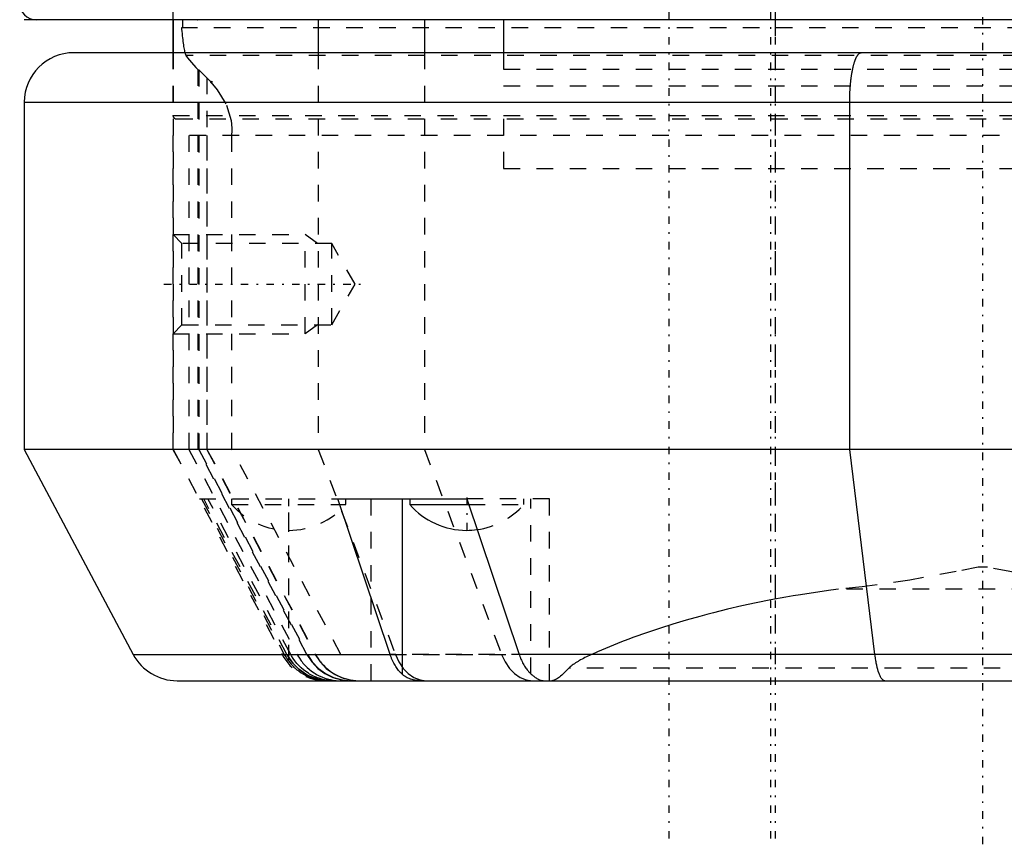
# Model space of a CAD drawing. Extents: x -545 to 345, y -109 to 109.
# Tile 4 of 18: x -158 to -99, y -109 to -59. Entities that reach past the tile are written whole.
import ezdxf

# ---------------------------------------------------------------- set-up
doc = ezdxf.new("R2010")
doc.units = 0
doc.linetypes.add('CENTER', pattern=[1.5, 0.45, -0.5, 0.05, -0.5])
doc.linetypes.add('DASHED', pattern=[2, 1, -1])
for name, color, linetype in [('AM_0', 7, 'CONTINUOUS'), ('AM_3', 7, 'DASHED'), ('AM_7', 7, 'CENTER')]:
    doc.layers.add(name, color=color, linetype=linetype)

msp = doc.modelspace()

# ---------------------------------------------------------------- linework, layer by layer
at = {"layer": 'AM_0', "color": 7, "linetype": 'CONTINUOUS'}
for p, q in [((-89.992, -59), (-158, -59)), ((-149, -59), (-149, -61)), ((-148.998, -59), (-148.998, -61)), ((-140.211, -59), (-140.211, -61)), ((-133.783, -59), (-133.783, -61)), ((-129, -59), (-129, -61)), ((-89.985, -61), (-155, -61)), ((-158, -64), (-158, -85)), ((-158, -64), (-97.697, -64)), ((-108.06, -85), (-108.06, -64)), ((-158, -85), (-151.402, -97.408)), ((-97.697, -85), (-158, -85)), ((-106.531, -97.408), (-108.06, -85)), ((-139.027, -88), (-131.222, -88)), ((-135.867, -97.408), (-139.027, -88)), ((-135.116, -98.62), (-135.116, -88)), ((-134.68, -88), (-134.68, -88.343)), ((-131.222, -88), (-128.059, -97.408)), ((-134.68, -88.343), (-131.107, -88.343)), ((-151.402, -97.408), (-135.867, -97.408)), ((-95.549, -97.408), (-128.059, -97.408)), ((-148.753, -99), (30.753, -99)), ((-134.039, -99), (-126.578, -99))]:
    msp.add_line(p, q, dxfattribs=at)
for points in [[(-108.06, -64, 0), (-108.059, -63.978, 0), (-108.059, -63.934, 0), (-108.059, -63.89, 0), (-108.059, -63.869, 0), (-108.059, -63.847, 0), (-108.058, -63.803, 0), (-108.057, -63.759, 0), (-108.056, -63.716, 0), (-108.055, -63.672, 0), (-108.054, -63.629, 0), (-108.053, -63.607, 0), (-108.053, -63.586, 0), (-108.051, -63.542, 0), (-108.05, -63.499, 0), (-108.048, -63.456, 0), (-108.046, -63.413, 0), (-108.044, -63.371, 0), (-108.043, -63.349, 0), (-108.042, -63.328, 0), (-108.039, -63.286, 0), (-108.037, -63.243, 0), (-108.035, -63.222, 0), (-108.034, -63.201, 0), (-108.031, -63.159, 0), (-108.028, -63.117, 0), (-108.027, -63.096, 0), (-108.025, -63.076, 0), (-108.022, -63.034, 0), (-108.019, -62.993, 0), (-108.015, -62.952, 0), (-108.012, -62.911, 0), (-108.008, -62.87, 0), (-108.006, -62.85, 0), (-108.004, -62.83, 0), (-108, -62.789, 0), (-107.996, -62.749, 0), (-107.991, -62.71, 0), (-107.987, -62.67, 0), (-107.982, -62.631, 0), (-107.98, -62.612, 0), (-107.977, -62.593, 0), (-107.973, -62.554, 0), (-107.968, -62.516, 0), (-107.962, -62.478, 0), (-107.957, -62.441, 0), (-107.952, -62.404, 0), (-107.949, -62.386, 0), (-107.946, -62.367, 0), (-107.941, -62.331, 0), (-107.935, -62.295, 0), (-107.929, -62.259, 0), (-107.923, -62.224, 0), (-107.917, -62.189, 0), (-107.914, -62.171, 0), (-107.911, -62.154, 0), (-107.904, -62.12, 0), (-107.898, -62.086, 0), (-107.891, -62.053, 0), (-107.885, -62.02, 0), (-107.878, -61.987, 0), (-107.875, -61.971, 0), (-107.871, -61.955, 0), (-107.864, -61.923, 0), (-107.857, -61.892, 0), (-107.853, -61.876, 0), (-107.85, -61.861, 0), (-107.842, -61.83, 0), (-107.835, -61.8, 0), (-107.831, -61.786, 0), (-107.827, -61.771, 0), (-107.82, -61.742, 0), (-107.812, -61.714, 0), (-107.804, -61.686, 0), (-107.796, -61.658, 0), (-107.788, -61.631, 0), (-107.784, -61.618, 0), (-107.78, -61.605, 0), (-107.772, -61.579, 0), (-107.764, -61.553, 0), (-107.755, -61.528, 0), (-107.747, -61.504, 0), (-107.739, -61.48, 0), (-107.734, -61.468, 0), (-107.73, -61.457, 0), (-107.721, -61.434, 0), (-107.713, -61.412, 0), (-107.704, -61.39, 0), (-107.695, -61.369, 0), (-107.686, -61.348, 0), (-107.682, -61.338, 0), (-107.677, -61.328, 0), (-107.668, -61.308, 0), (-107.659, -61.289, 0), (-107.65, -61.271, 0), (-107.64, -61.253, 0), (-107.631, -61.236, 0), (-107.626, -61.227, 0), (-107.622, -61.219, 0), (-107.612, -61.203, 0), (-107.603, -61.188, 0), (-107.593, -61.173, 0), (-107.583, -61.158, 0), (-107.574, -61.145, 0), (-107.569, -61.138, 0), (-107.564, -61.132, 0), (-107.554, -61.119, 0), (-107.545, -61.107, 0), (-107.54, -61.102, 0), (-107.535, -61.096, 0), (-107.525, -61.086, 0), (-107.515, -61.076, 0), (-107.51, -61.071, 0), (-107.505, -61.066, 0), (-107.496, -61.057, 0), (-107.486, -61.049, 0), (-107.476, -61.042, 0), (-107.466, -61.035, 0), (-107.456, -61.029, 0), (-107.451, -61.026, 0), (-107.446, -61.023, 0), (-107.436, -61.018, 0), (-107.426, -61.013, 0), (-107.416, -61.01, 0), (-107.405, -61.006, 0), (-107.395, -61.004, 0), (-107.39, -61.003, 0), (-107.385, -61.002, 0), (-107.375, -61.001, 0), (-107.365, -61, 0), (-107.36, -61, 0)], [(-135.116, -98.62, 0), (-135.142, -98.597, 0), (-135.195, -98.547, 0), (-135.247, -98.494, 0), (-135.272, -98.466, 0), (-135.297, -98.438, 0), (-135.346, -98.381, 0), (-135.394, -98.321, 0), (-135.44, -98.259, 0), (-135.484, -98.197, 0), (-135.526, -98.134, 0), (-135.546, -98.102, 0), (-135.566, -98.069, 0), (-135.605, -98.001, 0), (-135.644, -97.93, 0), (-135.683, -97.855, 0), (-135.72, -97.778, 0), (-135.755, -97.699, 0), (-135.773, -97.658, 0), (-135.789, -97.618, 0), (-135.822, -97.535, 0), (-135.852, -97.451, 0), (-135.867, -97.408, 0)], [(-128.059, -97.408, 0), (-128.045, -97.449, 0), (-128.015, -97.53, 0), (-127.984, -97.609, 0), (-127.968, -97.649, 0), (-127.952, -97.688, 0), (-127.918, -97.765, 0), (-127.882, -97.839, 0), (-127.846, -97.911, 0), (-127.808, -97.981, 0), (-127.77, -98.047, 0), (-127.751, -98.079, 0), (-127.732, -98.11, 0), (-127.693, -98.171, 0), (-127.651, -98.231, 0), (-127.608, -98.291, 0), (-127.563, -98.349, 0), (-127.517, -98.406, 0), (-127.493, -98.433, 0), (-127.469, -98.46, 0), (-127.42, -98.513, 0), (-127.37, -98.563, 0), (-127.344, -98.586, 0)], [(-105.929, -99, 0), (-105.949, -98.999, 0), (-105.99, -98.988, 0), (-106.03, -98.966, 0), (-106.051, -98.951, 0), (-106.071, -98.934, 0), (-106.11, -98.891, 0), (-106.149, -98.838, 0), (-106.188, -98.774, 0), (-106.225, -98.701, 0), (-106.261, -98.617, 0), (-106.279, -98.572, 0), (-106.297, -98.525, 0), (-106.33, -98.423, 0), (-106.363, -98.312, 0), (-106.394, -98.193, 0), (-106.423, -98.066, 0), (-106.451, -97.931, 0), (-106.464, -97.861, 0), (-106.476, -97.79, 0), (-106.5, -97.642, 0), (-106.521, -97.488, 0), (-106.531, -97.408, 0)], [(-134.039, -99, 0), (-134.074, -99, 0), (-134.144, -98.997, 0), (-134.213, -98.993, 0), (-134.246, -98.989, 0), (-134.28, -98.986, 0), (-134.346, -98.976, 0), (-134.412, -98.964, 0), (-134.476, -98.95, 0), (-134.539, -98.934, 0), (-134.6, -98.915, 0), (-134.631, -98.905, 0), (-134.661, -98.894, 0), (-134.72, -98.87, 0), (-134.778, -98.844, 0), (-134.834, -98.816, 0), (-134.889, -98.785, 0), (-134.942, -98.752, 0), (-134.968, -98.735, 0), (-134.994, -98.717, 0), (-135.044, -98.68, 0), (-135.092, -98.641, 0), (-135.116, -98.62, 0)], [(-127.344, -98.586, 0), (-127.32, -98.609, 0), (-127.272, -98.651, 0), (-127.224, -98.692, 0), (-127.2, -98.711, 0), (-127.176, -98.73, 0), (-127.129, -98.766, 0), (-127.082, -98.799, 0), (-127.036, -98.83, 0), (-126.991, -98.858, 0), (-126.946, -98.884, 0), (-126.925, -98.896, 0), (-126.903, -98.907, 0), (-126.86, -98.927, 0), (-126.819, -98.946, 0), (-126.778, -98.961, 0), (-126.739, -98.974, 0), (-126.701, -98.984, 0), (-126.682, -98.988, 0), (-126.664, -98.992, 0), (-126.628, -98.997, 0), (-126.594, -99, 0), (-126.578, -99, 0)]]:
    msp.add_polyline3d(points, dxfattribs=at)
for centre, radius, start, end in [((-155, -64), 3, 90, 180), ((-131.228, -85.303), 4.6, 221.36621, 269.9713), ((-131.232, -85.303), 4.6, 270.0287, 277.93468), ((-148.753, -96), 3, 208, 270)]:
    msp.add_arc(centre, radius, start, end, dxfattribs=at)
at = {"layer": 'AM_3', "color": 6, "linetype": 'DASHED'}
for p, q in [((-148.998, -41.454), (-148.998, -59)), ((-149, -58), (-149, -59)), ((-51.519, -59.5), (-148.481, -59.5)), ((-112.57, -59), (-112.57, -99)), ((-149, -61), (-149, -64.8)), ((-148.998, -61), (-148.998, -85)), ((-51.779, -61.163), (-148.221, -61.163)), ((-140.211, -61), (-140.211, -85)), ((-133.783, -61), (-133.783, -85)), ((-129, -61), (-129, -62)), ((-129, -61), (-129, -63)), ((-147.475, -85), (-147.475, -62.033)), ((-147.475, -62.033), (-147.44, -62.033)), ((-147.44, -62.033), (-147.44, -85)), ((-147.44, -62.033), (-146.961, -62.512)), ((-146.961, -62.512), (-146.961, -85)), ((-129, -62), (-71, -62)), ((-146.756, -62.725), (-146.71, -62.803)), ((-146.602, -62.767), (-146.756, -62.725)), ((-146.712, -62.772), (-146.602, -62.767)), ((-146.71, -62.803), (-146.712, -62.772)), ((-146.71, -62.803), (-146.602, -62.767)), ((-129, -63), (-71, -63)), ((-149, -64.8), (-51, -64.8)), ((-148.8, -65), (-51.2, -65)), ((-129, -65), (-129, -68)), ((-149, -66), (-149, -85)), ((-51, -66), (-149, -66)), ((-148.035, -66), (-148.035, -85)), ((-146.945, -66), (-146.945, -85)), ((-145.439, -85), (-145.439, -65.562)), ((-129, -68), (-71, -68)), ((-129, -68), (-100, -68)), ((-148.457, -72.541), (-148.998, -72)), ((-148.998, -72), (-140.998, -72)), ((-140.998, -78), (-140.998, -72)), ((-140.248, -72.541), (-140.998, -72)), ((-139.398, -72.541), (-148.457, -72.541)), ((-148.457, -77.459), (-148.457, -72.541)), ((-137.979, -75), (-139.398, -72.541)), ((-139.398, -77.459), (-139.398, -72.541)), ((-139.398, -77.459), (-137.979, -75)), ((-148.998, -78), (-148.457, -77.459)), ((-148.998, -78), (-140.998, -78)), ((-148.457, -77.459), (-139.398, -77.459)), ((-140.248, -77.459), (-140.998, -78)), ((-149, -85), (-147.405, -88)), ((-148.998, -85), (-142.4, -97.408)), ((-148.035, -85), (-141.484, -97.408)), ((-140.903, -97.408), (-147.475, -85)), ((-147.44, -85), (-140.868, -97.408)), ((-146.961, -85), (-140.388, -97.408)), ((-146.945, -85), (-140.372, -97.408)), ((-138.841, -97.408), (-145.439, -85)), ((-140.211, -85), (-135.546, -97.408)), ((-133.783, -85), (-129.118, -97.408)), ((-60.493, -85), (-108.06, -85)), ((-147.405, -88), (-139.027, -88)), ((-147.269, -88), (-142.264, -97.408)), ((-142.107, -97.408), (-147.14, -88)), ((-141.875, -97.408), (-146.884, -88)), ((-145.45, -88), (-145.45, -88.343)), ((-142, -97.821), (-142, -88)), ((-138.55, -88.343), (-138.55, -88)), ((-137, -99), (-137, -88)), ((-126.23, -88), (-131.222, -88)), ((-127.78, -88.343), (-127.78, -88)), ((-127.344, -98.586), (-127.344, -88)), ((-126.23, -99), (-126.23, -88)), ((-145.45, -88.343), (-138.55, -88.343)), ((-131.107, -88.343), (-127.78, -88.343)), ((-99.713, -92.13), (-100.287, -92.13)), ((-91.258, -93.47), (-108.742, -93.47)), ((-135.867, -97.408), (-128.059, -97.408)), ((-95.52, -97.408), (-135.867, -97.408)), ((-74.952, -98.24), (-125.048, -98.24))]:
    msp.add_line(p, q, dxfattribs=at)
for points in [[(-158.274, -58), (-158.255, -58.195), (-158.198, -58.383), (-158.107, -58.556), (-157.984, -58.707), (-157.835, -58.831), (-157.664, -58.924), (-157.479, -58.981), (-157.286, -59)], [(-140.903, -97.408), (-140.608, -97.861), (-140.238, -98.253), (-139.803, -98.572), (-139.319, -98.807), (-138.8, -98.951), (-138.264, -99)], [(-140.868, -97.408), (-140.573, -97.861), (-140.203, -98.253), (-139.768, -98.572), (-139.284, -98.807), (-138.765, -98.951), (-138.229, -99)], [(-140.388, -97.408), (-140.094, -97.861), (-139.723, -98.253), (-139.289, -98.572), (-138.804, -98.807), (-138.286, -98.951), (-137.75, -99)], [(-135.546, -97.408), (-135.337, -97.861), (-135.074, -98.253), (-134.765, -98.572), (-134.421, -98.807), (-134.053, -98.951), (-133.673, -99)], [(-129.118, -97.408), (-128.909, -97.861), (-128.646, -98.253), (-128.337, -98.572), (-127.994, -98.807), (-127.625, -98.951), (-127.245, -99)]]:
    msp.add_lwpolyline(points, dxfattribs=at)
for points in [[(-149.982, -59, 0), (-149.975, -59, 0)], [(-148.481, -59.5, 0), (-148.475, -59.571, 0), (-148.463, -59.709, 0), (-148.451, -59.842, 0), (-148.444, -59.906, 0), (-148.438, -59.969, 0), (-148.425, -60.091, 0), (-148.411, -60.208, 0), (-148.398, -60.318, 0), (-148.384, -60.423, 0), (-148.369, -60.523, 0), (-148.362, -60.57, 0), (-148.355, -60.616, 0), (-148.34, -60.703, 0), (-148.325, -60.784, 0), (-148.309, -60.86, 0), (-148.294, -60.929, 0), (-148.278, -60.991, 0), (-148.27, -61.021, 0), (-148.262, -61.048, 0), (-148.246, -61.099, 0), (-148.229, -61.143, 0), (-148.221, -61.163, 0)], [(-148.418, -58.993, 0), (-148.418, -59.004, 0), (-148.418, -59.015, 0), (-148.418, -59.026, 0), (-148.418, -59.038, 0), (-148.418, -59.049, 0), (-148.418, -59.055, 0), (-148.418, -59.06, 0), (-148.418, -59.072, 0), (-148.419, -59.083, 0), (-148.419, -59.095, 0), (-148.419, -59.106, 0), (-148.419, -59.117, 0), (-148.419, -59.123, 0), (-148.419, -59.129, 0), (-148.419, -59.14, 0), (-148.419, -59.151, 0), (-148.42, -59.157, 0), (-148.42, -59.163, 0), (-148.42, -59.174, 0), (-148.42, -59.185, 0), (-148.42, -59.19, 0), (-148.42, -59.196, 0), (-148.421, -59.206, 0), (-148.421, -59.217, 0), (-148.421, -59.228, 0), (-148.421, -59.238, 0), (-148.422, -59.248, 0), (-148.422, -59.253, 0), (-148.422, -59.258, 0), (-148.422, -59.268, 0), (-148.423, -59.278, 0), (-148.423, -59.288, 0), (-148.423, -59.297, 0), (-148.424, -59.306, 0), (-148.424, -59.311, 0), (-148.424, -59.315, 0), (-148.425, -59.324, 0), (-148.425, -59.333, 0), (-148.425, -59.341, 0), (-148.426, -59.349, 0), (-148.426, -59.357, 0), (-148.426, -59.361, 0), (-148.427, -59.365, 0), (-148.427, -59.372, 0), (-148.428, -59.38, 0), (-148.428, -59.387, 0), (-148.428, -59.394, 0), (-148.429, -59.401, 0), (-148.429, -59.405, 0), (-148.429, -59.408, 0), (-148.43, -59.415, 0), (-148.431, -59.421, 0), (-148.431, -59.427, 0), (-148.432, -59.433, 0), (-148.432, -59.439, 0), (-148.432, -59.442, 0), (-148.433, -59.444, 0), (-148.433, -59.45, 0), (-148.434, -59.455, 0), (-148.434, -59.457, 0), (-148.434, -59.46, 0), (-148.435, -59.464, 0), (-148.436, -59.468, 0), (-148.436, -59.47, 0), (-148.436, -59.472, 0), (-148.437, -59.476, 0), (-148.437, -59.479, 0), (-148.438, -59.483, 0), (-148.439, -59.486, 0), (-148.439, -59.488, 0), (-148.439, -59.489, 0), (-148.44, -59.491, 0), (-148.44, -59.493, 0), (-148.441, -59.495, 0), (-148.442, -59.496, 0), (-148.442, -59.497, 0), (-148.443, -59.498, 0), (-148.443, -59.499, 0), (-148.443, -59.499, 0), (-148.444, -59.5, 0), (-148.444, -59.5, 0), (-148.445, -59.5, 0)], [(-147.51, -59, 0), (-147.502, -59, 0)], [(-148.221, -61.163, 0), (-148.114, -61.308, 0), (-147.879, -61.598, 0), (-147.617, -61.888, 0), (-147.475, -62.033, 0)], [(-146.961, -62.512, 0), (-146.926, -62.548, 0), (-146.857, -62.619, 0), (-146.789, -62.689, 0), (-146.756, -62.725, 0)], [(-146.712, -62.772, 0), (-146.323, -63.237, 0), (-145.757, -64.166, 0), (-145.474, -65.097, 0), (-145.439, -65.562, 0)], [(-145.439, -65.562, 0), (-145.44, -65.635, 0), (-145.447, -65.781, 0), (-145.46, -65.927, 0), (-145.47, -66, 0)], [(-100.287, -92.13, 0), (-101.627, -92.398, 0), (-104.418, -92.906, 0), (-107.296, -93.317, 0), (-108.742, -93.47, 0)], [(-91.258, -93.47, 0), (-92.704, -93.317, 0), (-95.582, -92.906, 0), (-98.373, -92.398, 0), (-99.713, -92.13, 0)], [(-108.742, -93.47, 0), (-109.203, -93.529, 0), (-110.121, -93.657, 0), (-111.031, -93.797, 0), (-111.483, -93.871, 0), (-111.932, -93.949, 0), (-112.825, -94.113, 0), (-113.708, -94.288, 0), (-114.58, -94.475, 0), (-115.442, -94.674, 0), (-116.292, -94.884, 0), (-116.712, -94.993, 0), (-117.13, -95.105, 0), (-117.954, -95.337, 0), (-118.765, -95.58, 0), (-119.562, -95.833, 0), (-120.345, -96.097, 0), (-121.111, -96.371, 0), (-121.489, -96.512, 0), (-121.862, -96.655, 0), (-122.597, -96.949, 0), (-123.314, -97.253, 0), (-123.666, -97.408, 0)], [(-142.264, -97.408, 0), (-142.226, -97.479, 0), (-142.141, -97.619, 0), (-142.049, -97.755, 0), (-142, -97.821, 0)], [(-142, -97.591, 0), (-142.019, -97.561, 0), (-142.055, -97.5, 0), (-142.09, -97.439, 0), (-142.107, -97.408, 0)], [(-142, -97.591, 0), (-141.953, -97.664, 0), (-141.853, -97.804, 0), (-141.746, -97.938, 0), (-141.689, -98.003, 0), (-141.631, -98.066, 0), (-141.509, -98.188, 0), (-141.381, -98.302, 0), (-141.247, -98.408, 0), (-141.108, -98.507, 0), (-140.965, -98.597, 0), (-140.892, -98.638, 0), (-140.818, -98.678, 0), (-140.668, -98.75, 0), (-140.515, -98.813, 0), (-140.36, -98.867, 0), (-140.204, -98.912, 0), (-140.049, -98.947, 0), (-139.972, -98.962, 0), (-139.895, -98.973, 0), (-139.742, -98.991, 0), (-139.591, -98.999, 0), (-139.516, -99, 0)], [(-139.516, -99, 0), (-139.591, -98.999, 0), (-139.743, -98.99, 0), (-139.896, -98.973, 0), (-139.974, -98.961, 0), (-140.051, -98.947, 0), (-140.206, -98.912, 0), (-140.361, -98.867, 0), (-140.517, -98.813, 0), (-140.67, -98.749, 0), (-140.82, -98.677, 0), (-140.894, -98.637, 0), (-140.967, -98.596, 0), (-141.11, -98.506, 0), (-141.248, -98.408, 0), (-141.382, -98.301, 0), (-141.51, -98.187, 0), (-141.632, -98.066, 0), (-141.69, -98.002, 0), (-141.746, -97.938, 0), (-141.853, -97.804, 0), (-141.953, -97.664, 0), (-142, -97.591, 0)], [(-139.264, -99, 0), (-139.343, -98.999, 0), (-139.504, -98.99, 0), (-139.666, -98.971, 0), (-139.748, -98.958, 0), (-139.831, -98.943, 0), (-139.996, -98.904, 0), (-140.162, -98.855, 0), (-140.26, -98.821, 0), (-140.287, -98.811, 0), (-140.315, -98.8, 0), (-140.329, -98.795, 0), (-140.343, -98.789, 0), (-140.37, -98.778, 0), (-140.398, -98.767, 0), (-140.493, -98.724, 0), (-140.653, -98.643, 0), (-140.732, -98.598, 0), (-140.81, -98.551, 0), (-140.962, -98.45, 0), (-141.109, -98.338, 0), (-141.25, -98.217, 0), (-141.383, -98.087, 0), (-141.508, -97.949, 0), (-141.567, -97.877, 0), (-141.624, -97.803, 0), (-141.731, -97.65, 0), (-141.829, -97.491, 0), (-141.875, -97.408, 0)], [(-141.484, -97.408, 0), (-141.441, -97.488, 0), (-141.347, -97.642, 0), (-141.245, -97.789, 0), (-141.191, -97.861, 0), (-141.134, -97.931, 0), (-141.015, -98.065, 0), (-140.888, -98.192, 0), (-140.753, -98.311, 0), (-140.612, -98.422, 0), (-140.464, -98.524, 0), (-140.388, -98.572, 0), (-140.311, -98.617, 0), (-140.152, -98.7, 0), (-139.989, -98.774, 0), (-139.821, -98.838, 0), (-139.65, -98.891, 0), (-139.476, -98.934, 0), (-139.389, -98.951, 0), (-139.301, -98.966, 0), (-139.123, -98.988, 0), (-138.944, -98.999, 0), (-138.855, -99, 0)], [(-140.372, -97.408, 0), (-140.329, -97.487, 0), (-140.235, -97.641, 0), (-140.132, -97.789, 0), (-140.077, -97.861, 0), (-140.021, -97.931, 0), (-139.901, -98.065, 0), (-139.773, -98.192, 0), (-139.638, -98.311, 0), (-139.497, -98.422, 0), (-139.349, -98.524, 0), (-139.272, -98.572, 0), (-139.195, -98.617, 0), (-139.035, -98.7, 0), (-138.871, -98.774, 0), (-138.703, -98.838, 0), (-138.532, -98.891, 0), (-138.357, -98.934, 0), (-138.269, -98.951, 0), (-138.18, -98.966, 0), (-138.002, -98.988, 0), (-137.823, -98.999, 0), (-137.733, -99, 0)], [(-123.666, -97.408, 0), (-123.714, -97.43, 0), (-123.808, -97.473, 0), (-123.9, -97.516, 0), (-123.945, -97.538, 0), (-123.99, -97.56, 0), (-124.079, -97.604, 0), (-124.166, -97.649, 0), (-124.252, -97.694, 0), (-124.335, -97.739, 0), (-124.415, -97.784, 0), (-124.455, -97.807, 0), (-124.494, -97.83, 0), (-124.57, -97.876, 0), (-124.643, -97.923, 0), (-124.713, -97.97, 0), (-124.781, -98.017, 0), (-124.845, -98.064, 0), (-124.876, -98.088, 0), (-124.906, -98.112, 0), (-124.965, -98.161, 0), (-125.021, -98.213, 0), (-125.048, -98.24, 0)], [(-142, -97.821, 0), (-141.951, -97.883, 0), (-141.847, -98.005, 0), (-141.737, -98.121, 0), (-141.68, -98.176, 0), (-141.621, -98.23, 0), (-141.5, -98.334, 0), (-141.373, -98.43, 0), (-141.243, -98.519, 0), (-141.108, -98.601, 0), (-140.969, -98.676, 0), (-140.899, -98.71, 0), (-140.828, -98.742, 0), (-140.684, -98.801, 0), (-140.54, -98.852, 0), (-140.395, -98.895, 0), (-140.25, -98.93, 0), (-140.104, -98.958, 0), (-140.032, -98.969, 0), (-139.959, -98.979, 0), (-139.814, -98.992, 0), (-139.67, -98.999, 0), (-139.598, -99, 0)], [(-125.048, -98.24, 0), (-125.092, -98.285, 0), (-125.176, -98.371, 0), (-125.257, -98.452, 0), (-125.296, -98.491, 0), (-125.334, -98.528, 0), (-125.409, -98.599, 0), (-125.48, -98.664, 0), (-125.549, -98.724, 0), (-125.615, -98.778, 0), (-125.678, -98.827, 0), (-125.709, -98.849, 0), (-125.74, -98.87, 0), (-125.797, -98.906, 0), (-125.849, -98.935, 0), (-125.897, -98.957, 0), (-125.94, -98.974, 0), (-125.979, -98.985, 0), (-125.997, -98.99, 0), (-126.014, -98.993, 0), (-126.045, -98.998, 0), (-126.061, -98.999, 0), (-126.065, -98.999, 0), (-126.07, -99, 0), (-126.072, -99, 0), (-126.074, -99, 0), (-126.08, -99, 0), (-126.084, -99, 0), (-126.084, -99, 0), (-126.085, -99, 0), (-126.085, -99, 0), (-126.085, -99, 0), (-126.085, -99, 0), (-126.085, -99, 0), (-126.085, -99, 0), (-126.085, -99, 0), (-126.085, -99, 0), (-126.085, -99, 0), (-126.085, -99, 0), (-126.085, -99, 0), (-126.085, -99, 0), (-126.085, -99, 0), (-126.085, -99, 0), (-126.085, -99, 0), (-126.085, -99, 0), (-126.085, -99, 0), (-126.085, -99, 0), (-126.085, -99, 0), (-126.085, -99, 0), (-126.085, -99, 0), (-126.085, -99, 0), (-126.085, -99, 0), (-126.085, -99, 0), (-126.085, -99, 0), (-126.085, -99, 0), (-126.085, -99, 0), (-126.085, -99, 0), (-126.085, -99, 0), (-126.085, -99, 0), (-126.085, -99, 0), (-126.085, -99, 0), (-126.085, -99, 0), (-126.085, -99, 0), (-126.085, -99, 0), (-126.085, -99, 0), (-126.085, -99, 0), (-126.085, -99, 0), (-126.084, -99, 0), (-126.084, -99, 0), (-126.084, -99, 0), (-126.084, -99, 0), (-126.084, -99, 0), (-126.084, -99, 0), (-126.084, -99, 0), (-126.084, -99, 0), (-126.084, -99, 0), (-126.084, -99, 0), (-126.084, -99, 0), (-126.084, -99, 0), (-126.084, -99, 0), (-126.084, -99, 0), (-126.084, -99, 0), (-126.084, -99, 0), (-126.084, -99, 0), (-126.084, -99, 0), (-126.084, -99, 0), (-126.084, -99, 0), (-126.084, -99, 0), (-126.084, -99, 0), (-126.084, -99, 0), (-126.084, -99, 0), (-126.084, -99, 0), (-126.084, -99, 0), (-126.084, -99, 0), (-126.084, -99, 0), (-126.084, -99, 0), (-126.084, -99, 0), (-126.084, -99, 0), (-126.084, -99, 0), (-126.084, -99, 0), (-126.084, -99, 0), (-126.084, -99, 0), (-126.084, -99, 0), (-126.084, -99, 0), (-126.084, -99, 0), (-126.084, -99, 0), (-126.084, -99, 0), (-126.083, -99, 0), (-126.083, -99, 0), (-126.083, -99, 0), (-126.083, -99, 0), (-126.083, -99, 0), (-126.083, -99, 0)]]:
    msp.add_polyline3d(points, dxfattribs=at)
for centre, radius, start, end in [((-148.8, -64.8), 0.2, 180, 270), ((-141.998, -85.303), 4.6, 221.36621, 269.9713), ((-142.002, -85.303), 4.6, 270.0287, 318.63379), ((-131.232, -85.303), 4.6, 277.93468, 318.63379), ((-139.751, -96), 3, 208, 270)]:
    msp.add_arc(centre, radius, start, end, dxfattribs=at)
at = {"layer": 'AM_7', "color": 4, "linetype": 'CENTER'}
for p, q in [((-118.998, 108.9), (-118.998, -108.9)), ((-112.857, 108.9), (-112.857, -108.9)), ((-112.57, 108.9), (-112.57, -108.9)), ((-100, -108.9), (-100, 108.9)), ((-149.549, -75), (-137.428, -75)), ((-142, -89.998), (-142, -87.905)), ((-131.23, -87.905), (-131.23, -89.998))]:
    msp.add_line(p, q, dxfattribs=at)

doc.saveas('drawing.dxf')
